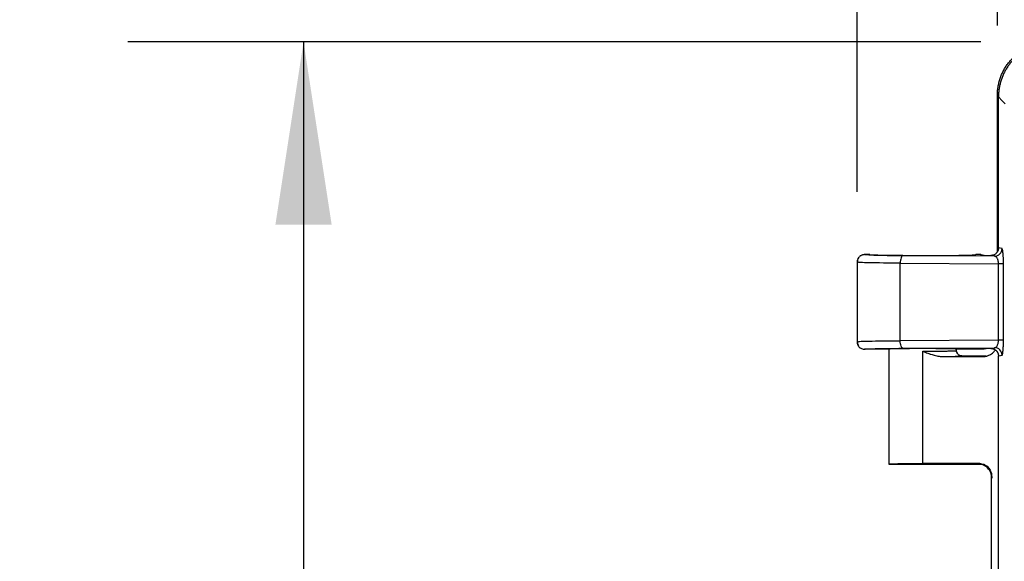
# Model space of a CAD drawing. Header units: inches. Extents: x 1.6 to 69.9, y 1.6 to 53.6.
# Tile 13 of 25: x 10.4 to 15, y 27.4 to 29.9. Entities that reach past the tile are written whole.
import ezdxf

# ---------------------------------------------------------------- set-up
doc = ezdxf.new("R2010")
doc.units = ezdxf.units.IN
doc.header["$LTSCALE"] = 6.5
doc.header["$MEASUREMENT"] = 0
doc.layers.add('DIMENSIONS', color=140, linetype='Continuous', lineweight=25)
doc.styles.add('SLDTEXTSTYLE0', font='TXT', dxfattribs={"width": 0.7})
doc.dimstyles.new('SLDDIMSTYLE0', dxfattribs={"dimtxt": 0.552246, "dimasz": 0.845, "dimexe": 0, "dimexo": 0.0625, "dimgap": 0.138062, "dimtad": 0, "dimtih": 1, "dimtoh": 1, "dimrnd": 1e-09, "dimzin": 12, "dimdsep": 46, "dimtxsty": 'SLDTEXTSTYLE0', "dimsah": 1, "dimcen": 0.09, "dimadec": 0, "dimazin": 3, "dimtfac": 1, "dimtofl": 0, "dimtmove": 0, "dimatfit": 3, "dimfxl": 0, "dimfrac": 2, "dimtolj": 1, "dimtzin": 12, "dimarcsym": 0})

# ---------------------------------------------------------------- blocks, each defined once
blk = doc.blocks.new('_D_5')
at = {"layer": 'DIMENSIONS'}
for p, q in [((14.3143, 29.1278), (14.3145, 36.6201)), ((32.9904, 20.4438), (32.9908, 36.6196)), ((14.3145, 35.8076), (21.7301, 35.8074)), ((22.4784, 35.8074), (22.293, 35.8074)), ((22.293, 35.8074), (22.293, 34.9297)), ((24.5789, 35.8074), (24.7643, 35.8074)), ((24.7643, 35.8074), (24.7643, 34.9297)), ((32.9907, 35.8071), (25.3272, 35.8073)), ((22.293, 34.9297), (22.4784, 34.9297)), ((24.7643, 34.9297), (24.5789, 34.9297))]:
    blk.add_line(p, q, dxfattribs=at)
for points in [[(14.3145, 35.8076), (15.1595, 35.6776), (15.1595, 35.9376)], [(32.9907, 35.8071), (32.1457, 35.9371), (32.1457, 35.6771)]]:
    blk.add_solid(points, dxfattribs=at)
at = {"layer": 'DIMENSIONS', "char_height": 0.54167, "attachment_point": 1, "style": 'SLDTEXTSTYLE0'}
for s, insert in [('18.68', (22.4784, 36.6292)), ('474.4', (22.4784, 35.6279))]:
    blk.add_mtext(s, dxfattribs=dict(at, insert=insert))
blk = doc.blocks.new('_D_6')
at = {"layer": 'DIMENSIONS'}
for p, q in [((16.0345, 30.1317), (7.8709, 30.1317)), ((8.6834, 30.1317), (8.6834, 21.6504)), ((7.6332, 20.6491), (7.4478, 20.6491)), ((7.4478, 20.6491), (7.4478, 19.7714)), ((9.7337, 20.6491), (9.9191, 20.6491)), ((9.9191, 20.6491), (9.9191, 19.7714)), ((7.4478, 19.7714), (7.6332, 19.7714)), ((9.9191, 19.7714), (9.7337, 19.7714)), ((8.6834, 10.1067), (8.6834, 19.6477)), ((16.034, 10.1067), (7.8709, 10.1067))]:
    blk.add_line(p, q, dxfattribs=at)
for points in [[(8.6834, 30.1317), (8.5534, 29.2867), (8.8134, 29.2867)], [(8.6834, 10.1067), (8.8134, 10.9517), (8.5534, 10.9517)]]:
    blk.add_solid(points, dxfattribs=at)
at = {"layer": 'DIMENSIONS', "char_height": 0.54167, "attachment_point": 1, "style": 'SLDTEXTSTYLE0'}
for s, insert in [('20.02', (7.6332, 21.4709)), ('508.6', (7.6332, 20.4696))]:
    blk.add_mtext(s, dxfattribs=dict(at, insert=insert))
blk = doc.blocks.new('_D_10')
at = {"layer": 'DIMENSIONS'}
for p, q in [((14.9631, 29.8977), (14.9632, 34.5771)), ((32.3681, 29.8973), (32.3682, 34.5767)), ((14.9632, 33.7646), (21.7301, 33.7644)), ((22.4784, 33.7644), (22.293, 33.7644)), ((22.293, 33.7644), (22.293, 32.8867)), ((24.5789, 33.7644), (24.7643, 33.7644)), ((24.7643, 33.7644), (24.7643, 32.8867)), ((32.3682, 33.7642), (25.3272, 33.7643)), ((22.293, 32.8867), (22.4784, 32.8867)), ((24.7643, 32.8867), (24.5789, 32.8867))]:
    blk.add_line(p, q, dxfattribs=at)
for points in [[(14.9632, 33.7646), (15.8082, 33.6345), (15.8082, 33.8945)], [(32.3682, 33.7642), (31.5232, 33.8942), (31.5232, 33.6342)]]:
    blk.add_solid(points, dxfattribs=at)
at = {"layer": 'DIMENSIONS', "char_height": 0.54167, "attachment_point": 1, "style": 'SLDTEXTSTYLE0'}
for s, insert in [('17.41', (22.4784, 34.5862)), ('442.1', (22.4784, 33.5849))]:
    blk.add_mtext(s, dxfattribs=dict(at, insert=insert))
blk = doc.blocks.new('_D_11')
at = {"layer": 'DIMENSIONS'}
for p, q in [((14.8871, 29.8217), (10.942, 29.8218)), ((11.7545, 29.8218), (11.7543, 21.6504)), ((10.7041, 20.6491), (10.5186, 20.6491)), ((10.5186, 20.6491), (10.5186, 19.7714)), ((12.8045, 20.6491), (12.99, 20.6491)), ((12.99, 20.6491), (12.99, 19.7714)), ((10.5186, 19.7714), (10.7041, 19.7714)), ((12.99, 19.7714), (12.8045, 19.7714)), ((11.7541, 10.4168), (11.7543, 19.6477)), ((14.8867, 10.4167), (10.9416, 10.4168))]:
    blk.add_line(p, q, dxfattribs=at)
for points in [[(11.7545, 29.8218), (11.6245, 28.9768), (11.8845, 28.9768)], [(11.7541, 10.4168), (11.8841, 11.2618), (11.6241, 11.2618)]]:
    blk.add_solid(points, dxfattribs=at)
at = {"layer": 'DIMENSIONS', "char_height": 0.54167, "attachment_point": 1, "style": 'SLDTEXTSTYLE0'}
for s, insert in [('19.41', (10.7041, 21.471)), ('492.9', (10.7041, 20.4696))]:
    blk.add_mtext(s, dxfattribs=dict(at, insert=insert))
blk = doc.blocks.new('_D_12')
at = {"layer": 'DIMENSIONS'}
for p, q in [((16.0829, 30.5567), (4.8003, 30.557)), ((5.6128, 30.5569), (5.6126, 21.6504)), ((4.5623, 20.6491), (4.3769, 20.6491)), ((4.3769, 20.6491), (4.3769, 19.7714)), ((6.6628, 20.6491), (6.8482, 20.6491)), ((6.8482, 20.6491), (6.8482, 19.7714)), ((4.3769, 19.7714), (4.5623, 19.7714)), ((6.8482, 19.7714), (6.6628, 19.7714)), ((5.6123, 9.6819), (5.6125, 19.6477)), ((16.0824, 9.6817), (4.7998, 9.682))]:
    blk.add_line(p, q, dxfattribs=at)
for points in [[(5.6128, 30.5569), (5.4828, 29.7119), (5.7428, 29.7119)], [(5.6123, 9.6819), (5.7423, 10.5269), (5.4823, 10.5269)]]:
    blk.add_solid(points, dxfattribs=at)
at = {"layer": 'DIMENSIONS', "char_height": 0.54167, "attachment_point": 1, "style": 'SLDTEXTSTYLE0'}
for s, insert in [('20.87', (4.5623, 21.4709)), ('530.2', (4.5623, 20.4696))]:
    blk.add_mtext(s, dxfattribs=dict(at, insert=insert))

msp = doc.modelspace()

# ---------------------------------------------------------------- linework, layer by layer
for p, q in [((14.9631, 28.8517), (14.9631, 29.5727)), ((14.9683, 28.8689), (14.9683, 29.5672)), ((14.3731, 28.8378), (14.3493, 28.8378)), ((14.95, 28.8306), (14.5262, 28.8333)), ((14.887, 28.8377), (14.8631, 28.8377)), ((14.887, 28.8377), (14.8945, 28.834)), ((14.8945, 28.834), (14.9332, 28.834)), ((14.9028, 28.834), (14.9026, 28.8341)), ((14.95, 28.8306), (14.9332, 28.834)), ((14.9848, 28.8656), (14.9683, 28.8689)), ((14.3143, 28.8031), (14.3143, 28.4349)), ((14.3216, 28.8021), (14.3143, 28.8028)), ((14.5142, 28.7983), (14.9686, 28.7954)), ((14.5142, 28.4397), (14.5142, 28.7983)), ((14.9686, 28.4425), (14.9686, 28.7954)), ((14.9914, 28.4579), (14.9915, 28.78)), ((14.9915, 28.78), (14.9915, 28.7954)), ((14.3143, 28.4353), (14.3216, 28.4359)), ((14.9686, 28.4425), (14.5142, 28.4397)), ((14.9914, 28.4425), (14.9686, 28.4425)), ((14.9914, 28.4425), (14.9914, 28.4579)), ((14.4543, 28.4003), (14.3493, 28.4003)), ((14.4543, 28.4003), (14.4543, 28.4)), ((14.4618, 28.4011), (14.4618, 27.8689)), ((14.5261, 28.4047), (14.95, 28.4074)), ((14.6181, 28.3665), (14.6181, 28.3911)), ((14.7789, 28.3798), (14.7714, 28.3939)), ((14.7817, 28.3765), (14.7728, 28.394)), ((14.7743, 28.3942), (14.7743, 28.4011)), ((14.7818, 28.4), (14.7818, 28.4002)), ((14.887, 28.4002), (14.7818, 28.4002)), ((14.7993, 28.3692), (14.9114, 28.3692)), ((14.9275, 28.403), (14.9112, 28.403)), ((14.9296, 28.404), (14.9275, 28.403)), ((14.9332, 28.404), (14.9296, 28.404)), ((14.9332, 28.404), (14.95, 28.4074)), ((14.9683, 27.3689), (14.9683, 28.3691)), ((14.6181, 27.8719), (14.6181, 28.3665)), ((14.7092, 28.3665), (14.7206, 28.3667)), ((14.7092, 28.3665), (14.8977, 28.3665)), ((14.4618, 27.8692), (14.8891, 27.8692)), ((14.8718, 27.8719), (14.6181, 27.8719)), ((14.8718, 27.8703), (14.8718, 27.8719)), ((14.9018, 27.8675), (14.8891, 27.8692)), ((14.9368, 27.3344), (14.9368, 27.8069))]:
    msp.add_line(p, q)
at = {"flags": 128}
for points in [[(14.9683, 29.5672), (14.9859, 29.5497), (14.9997, 29.5359)], [(14.8977, 28.3665), (14.9054, 28.368), (14.9114, 28.3692)], [(14.9683, 28.3691), (14.9776, 28.3709), (14.9848, 28.3724)]]:
    msp.add_lwpolyline(points, dxfattribs=at)
msp.add_arc((14.9498, 28.8656), 0.035, 270.2057, 0.0013)
for points, knots in [([(14.9631, 29.5727), (14.9631, 29.5761), (14.9632, 29.583), (14.9639, 29.5932), (14.9649, 29.6033), (14.9664, 29.6134), (14.9682, 29.6233), (14.9704, 29.6331), (14.973, 29.6427), (14.976, 29.6522), (14.9793, 29.6615), (14.983, 29.6706), (14.987, 29.6795), (14.9913, 29.6882), (14.9959, 29.6966), (15.0008, 29.7048), (15.006, 29.7128), (15.0115, 29.7206), (15.0173, 29.7281), (15.0232, 29.7353), (15.0294, 29.7422), (15.0376, 29.7508), (15.0482, 29.7606), (15.0614, 29.7714), (15.0755, 29.7813), (15.0904, 29.7903), (15.1061, 29.7984), (15.1225, 29.8053), (15.1395, 29.8112), (15.1571, 29.8158), (15.1751, 29.8192), (15.1935, 29.8213), (15.2059, 29.8216), (15.2121, 29.8217)], [0, 0, 0, 0, 0.026348, 0.052551, 0.07861, 0.104526, 0.130299, 0.15593, 0.181418, 0.206764, 0.231969, 0.257034, 0.281958, 0.306742, 0.331386, 0.355892, 0.380259, 0.404488, 0.42858, 0.452535, 0.476354, 0.500037, 0.543188, 0.58679, 0.630847, 0.67536, 0.720334, 0.765771, 0.811674, 0.858046, 0.904889, 0.952206, 1, 1, 1, 1]), ([(15.2174, 29.8162), (15.214, 29.8162), (15.2071, 29.8161), (15.1969, 29.8155), (15.1867, 29.8144), (15.1767, 29.813), (15.1668, 29.8111), (15.157, 29.8089), (15.1474, 29.8063), (15.1379, 29.8033), (15.1286, 29.8), (15.1195, 29.7964), (15.1106, 29.7924), (15.1019, 29.788), (15.0935, 29.7834), (15.0852, 29.7785), (15.0772, 29.7733), (15.0695, 29.7678), (15.062, 29.7621), (15.0548, 29.7561), (15.0478, 29.7499), (15.0393, 29.7417), (15.0295, 29.7312), (15.0187, 29.7179), (15.0088, 29.7038), (14.9997, 29.6889), (14.9917, 29.6732), (14.9847, 29.6568), (14.9789, 29.6398), (14.9742, 29.6223), (14.9709, 29.6043), (14.9687, 29.5858), (14.9685, 29.5734), (14.9683, 29.5672)], [0, 0, 0, 0, 0.0263476, 0.052551, 0.0786105, 0.1045264, 0.1302994, 0.1559297, 0.1814179, 0.2067643, 0.2319694, 0.2570337, 0.2819576, 0.3067416, 0.3313862, 0.3558919, 0.3802591, 0.4044885, 0.4285804, 0.4525355, 0.4763542, 0.5000371, 0.5431882, 0.5867903, 0.6308465, 0.6753601, 0.7203339, 0.765771, 0.8116741, 0.8580459, 0.9048891, 0.9522063, 1, 1, 1, 1]), ([(14.3493, 28.8378), (14.3482, 28.8377), (14.3457, 28.8377), (14.3419, 28.837), (14.3378, 28.8359), (14.3336, 28.8341), (14.3293, 28.8316), (14.3253, 28.8284), (14.3215, 28.8243), (14.3184, 28.8195), (14.3161, 28.8142), (14.3146, 28.8085), (14.3144, 28.8047), (14.3143, 28.8028)], [0, 0, 0, 0, 0.063482, 0.133524, 0.210276, 0.293698, 0.383494, 0.479053, 0.579423, 0.683317, 0.789181, 0.895311, 1, 1, 1, 1]), ([(14.5262, 28.8333), (14.5004, 28.8335), (14.4761, 28.8337), (14.4327, 28.8343), (14.4135, 28.8347), (14.3821, 28.8355), (14.3698, 28.8359), (14.3534, 28.8368), (14.3493, 28.8373), (14.3493, 28.8378)], [0, 0, 0, 0, 0.25, 0.25, 0.5, 0.5, 0.75, 0.75, 1, 1, 1, 1]), ([(14.3731, 28.8378), (14.3731, 28.8377), (14.3732, 28.8376), (14.3738, 28.8374), (14.3748, 28.8372), (14.3761, 28.8371), (14.3778, 28.8369), (14.3798, 28.8368), (14.3821, 28.8366), (14.3847, 28.8364), (14.3876, 28.8363), (14.3908, 28.8362), (14.3942, 28.836), (14.3978, 28.8359), (14.4017, 28.8357), (14.4057, 28.8356), (14.41, 28.8355), (14.4144, 28.8354), (14.4189, 28.8353), (14.4236, 28.8352), (14.4284, 28.835), (14.4333, 28.8349), (14.4383, 28.8348), (14.4433, 28.8348), (14.4485, 28.8347), (14.4537, 28.8346), (14.4589, 28.8345), (14.4642, 28.8344), (14.4695, 28.8344), (14.4747, 28.8343), (14.48, 28.8342), (14.4853, 28.8342), (14.4906, 28.8341), (14.4958, 28.834), (14.501, 28.834), (14.5061, 28.8339), (14.5112, 28.8339), (14.5163, 28.8339), (14.5213, 28.8338), (14.5262, 28.8338), (14.531, 28.8338), (14.5358, 28.8337), (14.5404, 28.8337), (14.545, 28.8337), (14.5495, 28.8336), (14.5539, 28.8336), (14.5582, 28.8336), (14.5681, 28.8336), (14.5938, 28.8335), (14.6297, 28.8335), (14.666, 28.8335), (14.697, 28.8337), (14.722, 28.8339), (14.7433, 28.8341), (14.7626, 28.8343), (14.7977, 28.8348), (14.8279, 28.8355), (14.8475, 28.8362), (14.8554, 28.8366), (14.8601, 28.8371), (14.8626, 28.8374), (14.8629, 28.8376), (14.8631, 28.8377)], [0, 0, 0, 0, 0.012985, 0.025806, 0.038463, 0.050956, 0.063286, 0.075453, 0.087455, 0.099293, 0.110968, 0.122478, 0.133824, 0.145007, 0.156025, 0.166879, 0.177569, 0.188096, 0.198458, 0.208656, 0.21869, 0.22856, 0.238266, 0.247807, 0.257184, 0.266397, 0.275446, 0.284331, 0.293052, 0.301608, 0.309999, 0.318227, 0.326289, 0.334187, 0.34192, 0.349489, 0.356893, 0.364133, 0.371208, 0.378118, 0.384864, 0.391444, 0.39786, 0.40411, 0.410196, 0.416116, 0.421871, 0.42746, 0.455975, 0.523611, 0.566211, 0.59865, 0.648413, 0.670761, 0.693106, 0.737677, 0.845924, 0.88203, 0.922046, 0.948, 0.973984, 1, 1, 1, 1]), ([(14.5262, 28.8333), (14.5231, 28.8332), (14.52, 28.8294), (14.5156, 28.8164), (14.5142, 28.8074), (14.5142, 28.7983)], [0, 0, 0, 0, 0.5, 0.5, 1, 1, 1, 1]), ([(14.887, 28.8377), (14.8907, 28.8376), (14.8962, 28.8373), (14.9008, 28.8345), (14.9024, 28.8336)], [0, 0, 0, 0, 0.6746138, 1, 1, 1, 1]), ([(14.9683, 28.8689), (14.9683, 28.8676), (14.9682, 28.8651), (14.9675, 28.8613), (14.9665, 28.8575), (14.965, 28.8539), (14.9631, 28.8504), (14.9608, 28.8471), (14.9577, 28.8437), (14.9535, 28.8402), (14.9478, 28.8369), (14.9409, 28.8345), (14.9359, 28.8341), (14.9332, 28.834)], [0, 0, 0, 0, 0.069758, 0.140047, 0.210875, 0.282248, 0.354172, 0.426654, 0.4997, 0.606189, 0.725069, 0.85634, 1, 1, 1, 1]), ([(14.9686, 28.7954), (14.9685, 28.7965), (14.9685, 28.7985), (14.9683, 28.8015), (14.9679, 28.8046), (14.9674, 28.8076), (14.9667, 28.8105), (14.9655, 28.8146), (14.9635, 28.8196), (14.9607, 28.824), (14.9578, 28.8273), (14.9552, 28.8291), (14.9526, 28.8303), (14.9509, 28.8305), (14.95, 28.8306)], [0, 0, 0, 0, 0.046822, 0.094499, 0.143334, 0.193609, 0.245582, 0.299485, 0.427126, 0.573271, 0.680251, 0.804601, 0.886194, 1, 1, 1, 1]), ([(14.9878, 28.8573), (14.9875, 28.8589), (14.9866, 28.8643), (14.9856, 28.8651), (14.9848, 28.8656)], [0, 0, 0, 0, 0.2988563, 1, 1, 1, 1]), ([(14.9915, 28.7954), (14.9914, 28.8019), (14.9913, 28.8145), (14.9906, 28.8306), (14.9897, 28.8434), (14.9888, 28.8525), (14.988, 28.856), (14.9878, 28.8573)], [0, 0, 0, 0, 0.243919, 0.47241, 0.664804, 0.867539, 1, 1, 1, 1]), ([(14.321, 28.8234), (14.3191, 28.8198), (14.3152, 28.8127), (14.3168, 28.8054), (14.3177, 28.8017)], [0, 0, 0, 0, 0.501208, 1, 1, 1, 1]), ([(14.5142, 28.7983), (14.4871, 28.7985), (14.4307, 28.7989), (14.3703, 28.7999), (14.3297, 28.8011), (14.3242, 28.8018), (14.3216, 28.8021)], [0, 0, 0, 0, 0.27034, 0.562653, 0.798535, 1, 1, 1, 1]), ([(14.9915, 28.7954), (14.9909, 28.7954), (14.9884, 28.7954), (14.9803, 28.7954), (14.9748, 28.7954), (14.9686, 28.7954)], [0, 0, 0, 0, 0.5, 0.5, 1, 1, 1, 1]), ([(14.3143, 28.4353), (14.3144, 28.4341), (14.3144, 28.4318), (14.315, 28.4283), (14.3158, 28.425), (14.3173, 28.421), (14.3199, 28.4159), (14.3247, 28.4099), (14.3314, 28.4048), (14.3386, 28.4017), (14.3446, 28.4004), (14.348, 28.4003), (14.3493, 28.4003)], [0, 0, 0, 0, 0.064348, 0.127697, 0.189765, 0.250308, 0.361097, 0.500251, 0.668414, 0.814458, 0.927131, 1, 1, 1, 1]), ([(14.3176, 28.4364), (14.317, 28.4322), (14.3157, 28.4238), (14.3195, 28.4173), (14.3214, 28.4141)], [0, 0, 0, 0, 0.506625, 1, 1, 1, 1]), ([(14.3216, 28.4359), (14.3242, 28.4362), (14.3298, 28.437), (14.3703, 28.4381), (14.4306, 28.4391), (14.4871, 28.4395), (14.5142, 28.4397)], [0, 0, 0, 0, 0.200751, 0.436845, 0.729442, 1, 1, 1, 1]), ([(14.5261, 28.4047), (14.5244, 28.4048), (14.5228, 28.4059), (14.5199, 28.4098), (14.5187, 28.4124), (14.5168, 28.418), (14.5159, 28.4215), (14.5146, 28.4298), (14.5142, 28.4347), (14.5142, 28.4397)], [0, 0, 0, 0, 0.25, 0.25, 0.5, 0.5, 0.75, 0.75, 1, 1, 1, 1]), ([(14.95, 28.4074), (14.9506, 28.4074), (14.9518, 28.4075), (14.9535, 28.4081), (14.955, 28.4088), (14.9563, 28.4097), (14.9575, 28.4106), (14.9594, 28.4124), (14.9618, 28.4155), (14.9644, 28.4206), (14.9663, 28.4259), (14.9676, 28.4313), (14.9684, 28.4369), (14.9685, 28.4407), (14.9686, 28.4425)], [0, 0, 0, 0, 0.074256, 0.14192, 0.202994, 0.257481, 0.305386, 0.346716, 0.496202, 0.625989, 0.728282, 0.823728, 0.913741, 1, 1, 1, 1]), ([(14.9878, 28.3803), (14.9878, 28.3805), (14.9883, 28.3824), (14.9891, 28.3888), (14.9903, 28.4014), (14.9912, 28.4197), (14.9914, 28.4352), (14.9914, 28.4425)], [0, 0, 0, 0, 0.017471, 0.217209, 0.413124, 0.722358, 1, 1, 1, 1]), ([(14.3493, 28.4003), (14.3493, 28.4007), (14.3534, 28.4012), (14.3698, 28.4021), (14.382, 28.4026), (14.4134, 28.4033), (14.4326, 28.4037), (14.4761, 28.4043), (14.5004, 28.4045), (14.5261, 28.4047)], [0, 0, 0, 0, 0.25, 0.25, 0.5, 0.5, 0.75, 0.75, 1, 1, 1, 1]), ([(14.7818, 28.4002), (14.7818, 28.4003), (14.7817, 28.4004), (14.781, 28.4005), (14.7801, 28.4007), (14.7787, 28.4008), (14.7771, 28.4009), (14.7751, 28.4011), (14.7729, 28.4012), (14.7705, 28.4013), (14.768, 28.4014), (14.7652, 28.4015), (14.7623, 28.4016), (14.7593, 28.4017), (14.7562, 28.4018), (14.7531, 28.4019), (14.7499, 28.4019), (14.7466, 28.402), (14.7434, 28.4021), (14.7402, 28.4022), (14.737, 28.4022), (14.7246, 28.4024), (14.7, 28.4028), (14.6599, 28.403), (14.6111, 28.4032), (14.5544, 28.403), (14.5151, 28.4025), (14.4957, 28.4022), (14.4893, 28.402), (14.4829, 28.4019), (14.4766, 28.4017), (14.4707, 28.4015), (14.4654, 28.4013), (14.4608, 28.4011), (14.4572, 28.4008), (14.4548, 28.4005), (14.4545, 28.4004), (14.4543, 28.4003)], [0, 0, 0, 0, 0.0163307, 0.0322613, 0.0477919, 0.0629224, 0.0776528, 0.0919832, 0.1059135, 0.1194437, 0.1325738, 0.1453039, 0.1576338, 0.1695637, 0.1810934, 0.1922231, 0.2029526, 0.213282, 0.2232114, 0.2327406, 0.2418696, 0.2505986, 0.3369163, 0.4202081, 0.5004735, 0.6215931, 0.7494546, 0.7673099, 0.7867655, 0.8078211, 0.8304766, 0.8547319, 0.8805869, 0.9080414, 0.9370952, 0.9677481, 1, 1, 1, 1]), ([(14.6181, 28.3911), (14.6207, 28.3911), (14.6258, 28.3911), (14.6336, 28.3911), (14.6415, 28.3911), (14.6493, 28.3912), (14.6571, 28.3912), (14.6648, 28.3912), (14.6725, 28.3913), (14.6801, 28.3913), (14.6876, 28.3914), (14.6949, 28.3915), (14.7021, 28.3916), (14.7091, 28.3917), (14.7158, 28.3918), (14.7223, 28.3919), (14.7288, 28.392), (14.7352, 28.3922), (14.7416, 28.3923), (14.7478, 28.3925), (14.7538, 28.3927), (14.7594, 28.3929), (14.7643, 28.3931), (14.7685, 28.3934), (14.7717, 28.3936), (14.7739, 28.3939), (14.7742, 28.3941), (14.7743, 28.3942)], [0, 0, 0, 0, 0.03161, 0.063464, 0.095562, 0.127905, 0.160492, 0.193324, 0.2264, 0.259721, 0.293286, 0.327096, 0.361151, 0.39545, 0.429994, 0.464782, 0.499815, 0.537943, 0.578714, 0.622127, 0.668183, 0.716882, 0.768222, 0.822204, 0.878828, 0.938093, 1, 1, 1, 1]), ([(14.6181, 28.3911), (14.6261, 28.3879), (14.6388, 28.3828), (14.6547, 28.3772), (14.6664, 28.3735), (14.677, 28.3706), (14.6882, 28.3683), (14.6988, 28.3668), (14.7058, 28.3666), (14.7092, 28.3665)], [0, 0, 0, 0, 0.2743821, 0.4298916, 0.533637, 0.6630937, 0.7758417, 0.8948982, 1, 1, 1, 1]), ([(14.7344, 28.3669), (14.7385, 28.3669), (14.7552, 28.3671), (14.7758, 28.3677), (14.7956, 28.3684), (14.7981, 28.3689), (14.7993, 28.3692)], [0, 0, 0, 0, 0.097258, 0.397094, 0.69713, 1, 1, 1, 1]), ([(14.7993, 28.3692), (14.7983, 28.3693), (14.7961, 28.3693), (14.7929, 28.37), (14.79, 28.3709), (14.7875, 28.3721), (14.7847, 28.3738), (14.7814, 28.3765), (14.7783, 28.3804), (14.7763, 28.3843), (14.7752, 28.3875), (14.7746, 28.3901), (14.7744, 28.3923), (14.7743, 28.3936), (14.7743, 28.3942)], [0, 0, 0, 0, 0.079642, 0.16285, 0.249132, 0.308812, 0.374226, 0.499775, 0.635776, 0.748749, 0.830733, 0.899414, 0.955531, 1, 1, 1, 1]), ([(14.9112, 28.403), (14.9101, 28.4028), (14.908, 28.4024), (14.9047, 28.4018), (14.9015, 28.4014), (14.899, 28.401), (14.8972, 28.4008), (14.8962, 28.4007), (14.8952, 28.4006), (14.8942, 28.4006), (14.8933, 28.4005), (14.8923, 28.4004), (14.8914, 28.4004), (14.8905, 28.4003), (14.8897, 28.4003), (14.8888, 28.4003), (14.888, 28.4003), (14.8873, 28.4002), (14.887, 28.4002)], [0, 0, 0, 0, 0.229507, 0.42856, 0.597185, 0.735424, 0.775902, 0.812936, 0.846532, 0.876699, 0.903449, 0.926798, 0.946772, 0.963412, 0.976791, 0.987049, 0.994508, 1, 1, 1, 1]), ([(14.8977, 28.3665), (14.9033, 28.3669), (14.9137, 28.3677), (14.9298, 28.374), (14.9427, 28.3837), (14.9507, 28.3926), (14.953, 28.3971), (14.9533, 28.3976)], [0, 0, 0, 0, 0.2538559, 0.4670573, 0.7702647, 0.9755891, 1, 1, 1, 1]), ([(14.9332, 28.404), (14.9345, 28.404), (14.937, 28.4039), (14.9407, 28.4033), (14.9442, 28.4023), (14.9476, 28.401), (14.9507, 28.3994), (14.9536, 28.3976), (14.9563, 28.3955), (14.9587, 28.3932), (14.9608, 28.3908), (14.9626, 28.3882), (14.9642, 28.3855), (14.9655, 28.3828), (14.9666, 28.38), (14.9674, 28.3773), (14.9679, 28.3745), (14.9683, 28.3718), (14.9683, 28.37), (14.9683, 28.3691)], [0, 0, 0, 0, 0.069052, 0.136817, 0.203296, 0.268491, 0.332404, 0.395035, 0.456387, 0.516462, 0.575261, 0.632785, 0.689039, 0.744023, 0.797741, 0.850194, 0.901386, 0.95132, 1, 1, 1, 1]), ([(14.9848, 28.3724), (14.9848, 28.3815), (14.981, 28.3906), (14.9681, 28.4036), (14.9591, 28.4073), (14.95, 28.4074)], [0, 0, 0, 0, 0.5, 0.5, 1, 1, 1, 1]), ([(14.9848, 28.3724), (14.9854, 28.3728), (14.9864, 28.3736), (14.9873, 28.3782), (14.9878, 28.3803)], [0, 0, 0, 0, 0.522027, 1, 1, 1, 1]), ([(14.4618, 27.8692), (14.4619, 27.8693), (14.462, 27.8694), (14.4627, 27.8695), (14.4636, 27.8696), (14.465, 27.8698), (14.4666, 27.8699), (14.4684, 27.87), (14.4705, 27.8701), (14.4728, 27.8702), (14.4753, 27.8703), (14.478, 27.8704), (14.4807, 27.8705), (14.4836, 27.8706), (14.4866, 27.8707), (14.4896, 27.8708), (14.4926, 27.8708), (14.4957, 27.8709), (14.4988, 27.871), (14.5019, 27.871), (14.5049, 27.8711), (14.5107, 27.8712), (14.5197, 27.8713), (14.5325, 27.8715), (14.5459, 27.8716), (14.5599, 27.8717), (14.5743, 27.8718), (14.5888, 27.8719), (14.6034, 27.8719), (14.6132, 27.8719), (14.6181, 27.8719)], [0, 0, 0, 0, 0.0324238, 0.0640668, 0.0949289, 0.1250102, 0.1543106, 0.1828301, 0.2105688, 0.2375265, 0.2637033, 0.2890992, 0.3137142, 0.3375483, 0.3606014, 0.3828736, 0.4043648, 0.425075, 0.4450043, 0.4641527, 0.48252, 0.5001064, 0.565555, 0.6301571, 0.6939128, 0.7568223, 0.8188856, 0.8801029, 0.9404744, 1, 1, 1, 1]), ([(14.9368, 27.8069), (14.9368, 27.8086), (14.9367, 27.8119), (14.9361, 27.8168), (14.9352, 27.8214), (14.9341, 27.8258), (14.9327, 27.8299), (14.9311, 27.8337), (14.9294, 27.8372), (14.9275, 27.8405), (14.9256, 27.8434), (14.9237, 27.8462), (14.9217, 27.8486), (14.9197, 27.8509), (14.916, 27.8548), (14.9099, 27.86), (14.9009, 27.8654), (14.8914, 27.8692), (14.8816, 27.8715), (14.8751, 27.8718), (14.8718, 27.8719)], [0, 0, 0, 0, 0.049819, 0.097748, 0.143788, 0.187938, 0.230198, 0.270569, 0.309049, 0.34564, 0.38034, 0.413151, 0.444071, 0.473101, 0.50024, 0.604567, 0.706706, 0.806658, 0.904422, 1, 1, 1, 1]), ([(14.9368, 27.8053), (14.9368, 27.813), (14.9354, 27.8212), (14.9291, 27.8372), (14.9241, 27.8449), (14.9115, 27.8576), (14.9038, 27.8626), (14.8878, 27.8689), (14.8795, 27.8703), (14.8718, 27.8703)], [0, 0, 0, 0, 0.25, 0.25, 0.5, 0.5, 0.75, 0.75, 1, 1, 1, 1]), ([(14.9003, 27.868), (14.9049, 27.866), (14.914, 27.8619), (14.9276, 27.8462), (14.9366, 27.8262), (14.9371, 27.8115), (14.9373, 27.8045)], [0, 0, 0, 0, 0.258246, 0.518344, 0.769063, 1, 1, 1, 1])]:
    msp.add_open_spline(points, degree=3, knots=knots)

# ---------------------------------------------------------------- dimensions: what is measured, and where the dimension line sits
at = {"layer": 'DIMENSIONS'}
for base, p1, p2, angle, picture, middle in [((14.3145, 35.8076), (32.9904, 20.1188), (14.3143, 28.8028), 359.9986, '_D_5', (23.5286, 35.8074)), ((14.9631934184, 33.7645677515), (32.3680939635, 29.5722572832), (14.9630939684, 29.5726702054), 359.9986406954, '_D_10', (23.5286408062, 33.7643645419)), ((5.612307, 9.681941), (16.40792, 30.556684), (16.407425, 9.681685), 89.998641, '_D_12', (5.612567, 20.649071)), ((8.68343, 30.13167), (16.35898, 10.10669), (16.35946, 30.13167), 90, '_D_6', (8.68343, 20.64907)), ((11.7540565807, 10.4167950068), (15.2121485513, 29.8217129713), (15.2116881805, 10.4167129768), 89.9986406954, '_D_11', (11.7542993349, 20.6490768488))]:
    dim = msp.add_linear_dim(base=base, p1=p1, p2=p2, angle=angle, dimstyle='SLDDIMSTYLE0', dxfattribs=at)
    dim.commit()
    dim.dimension.update_dxf_attribs({"geometry": picture, "text_midpoint": middle, "dimtype": 160})

doc.saveas('drawing.dxf')
